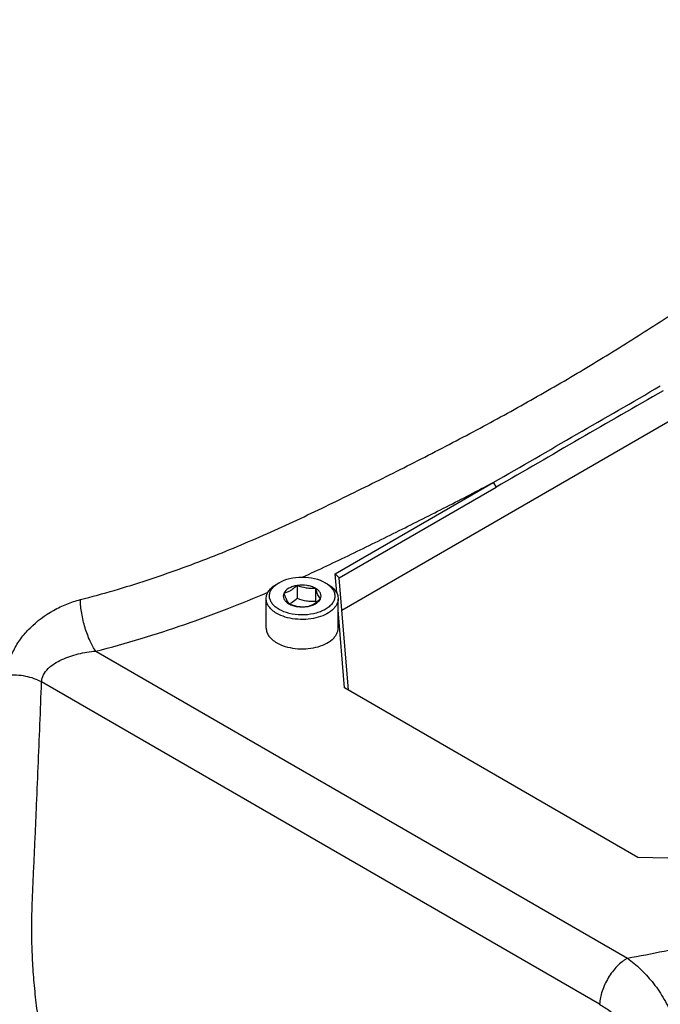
# Model space of a CAD drawing. Header units: millimetres. Extents: x 20 to 4180, y 42 to 2950.
# Tile 116 of 133: x 3343 to 3405, y 2470 to 2564. Entities that reach past the tile are written whole.
import ezdxf

# ---------------------------------------------------------------- set-up
doc = ezdxf.new("R2010")
doc.units = ezdxf.units.MM
doc.header["$LTSCALE"] = 231.275
doc.layers.add('DEFAULT_VBL19', color=7, linetype='CONTINUOUS')
doc.layers.add('TOP_ASM_PBL22', color=7, linetype='CONTINUOUS')

# ---------------------------------------------------------------- blocks, each defined once
blk = doc.blocks.new('TOP_ASM_PBL22', base_point=(3446.87, 2452.242))
at = {"layer": 'TOP_ASM_PBL22', "color": 7}
for p, q in [((3421.126, 2534.633), (3374.096, 2507.48)), ((3373.456, 2510.989), (3388.573, 2519.717)), ((3373.838, 2510.598), (3388.838, 2519.258)), ((3388.573, 2519.717), (3388.838, 2519.258)), ((3373.607, 2509.153), (3373.456, 2510.989)), ((3373.838, 2510.598), (3373.456, 2510.989)), ((3374.722, 2499.881), (3373.838, 2510.598)), ((3368.093, 2510.139), (3367.872, 2510.011)), ((3369.836, 2509.869), (3369.836, 2508.656)), ((3371.579, 2509.599), (3371.579, 2508.387)), ((3372.734, 2510.011), (3372.513, 2510.139)), ((3366.865, 2505.801), (3366.865, 2508.608)), ((3373.74, 2505.801), (3373.74, 2508.608)), ((3374.355, 2500.094), (3373.74, 2507.541)), ((3350.587, 2503.6), (3401.386, 2474.273)), ((3398.733, 2469.861), (3345.399, 2500.653)), ((3402.402, 2483.901), (3374.355, 2500.094)), ((3408.85, 2483.724), (3402.402, 2483.901))]:
    blk.add_line(p, q, dxfattribs=at)
for centre, radius, start, end in [((1521.458, 5772.106), 3750.22, 299.859045, 300.140657), ((7395.548, -4402.177), 7997.499, 119.9338244, 120.0658789), ((3367.972, 2510.295), 2.45, 296.74931, 300.01957), ((3381.095, 2511.488), 10.009, 198.04959, 198.87376)]:
    blk.add_arc(centre, radius, start, end, dxfattribs=at)
for points, knots in [([(3369.119, 2410.091), (3368.439, 2410.717), (3367.084, 2411.991), (3364.397, 2414.622), (3361.081, 2418.064), (3357.213, 2422.419), (3353.461, 2427.025), (3349.864, 2431.886), (3346.473, 2437.001), (3343.355, 2442.359), (3340.605, 2447.934), (3338.29, 2453.658), (3336.731, 2458.506), (3335.721, 2462.384), (3335.079, 2465.257), (3334.552, 2468.107), (3334.139, 2470.925), (3333.825, 2473.706), (3333.611, 2476.444), (3333.53, 2478.697), (3333.507, 2480.476), (3333.499, 2482.236), (3333.505, 2484.43), (3333.516, 2487.06), (3333.523, 2489.688), (3333.534, 2493.194), (3333.548, 2497.576), (3333.564, 2502.834), (3333.58, 2508.092), (3333.597, 2513.35), (3333.613, 2518.608), (3333.634, 2525.619), (3333.661, 2534.383), (3333.694, 2544.899), (3333.737, 2558.92), (3333.769, 2569.437), (3333.79, 2576.447)], [0, 0, 0, 0, 0.015649, 0.031487, 0.06368, 0.096558, 0.130092, 0.164238, 0.198911, 0.233963, 0.269137, 0.304075, 0.338423, 0.355287, 0.371911, 0.388268, 0.404341, 0.420141, 0.435647, 0.450826, 0.458317, 0.465772, 0.480626, 0.495461, 0.510301, 0.525141, 0.55482, 0.584499, 0.614178, 0.643856, 0.673535, 0.703214, 0.762572, 0.821929, 0.881286, 1, 1, 1, 1]), ([(3349.107, 2508.524), (3350.191, 2508.794), (3352.329, 2509.381), (3355.478, 2510.366), (3358.55, 2511.424), (3362.518, 2512.917), (3366.373, 2514.546), (3370.13, 2516.27), (3372.887, 2517.588), (3375.615, 2518.926), (3378.325, 2520.27), (3381.017, 2521.626), (3384.569, 2523.448), (3388.941, 2525.765), (3394.072, 2528.636), (3399.056, 2531.603), (3403.106, 2534.148), (3406.286, 2536.213), (3408.639, 2537.771), (3410.972, 2539.338), (3413.286, 2540.911), (3415.565, 2542.499), (3417.789, 2544.113), (3419.94, 2545.76), (3422, 2547.445), (3423.954, 2549.173), (3425.787, 2550.944), (3427.488, 2552.752), (3428.529, 2554.012), (3429.009, 2554.655)], [0, 0, 0, 0, 0.035992, 0.071374, 0.106236, 0.140595, 0.207893, 0.240947, 0.273711, 0.306289, 0.338764, 0.371131, 0.403362, 0.467319, 0.530458, 0.592681, 0.654066, 0.684494, 0.714779, 0.744948, 0.775006, 0.80486, 0.834394, 0.8635, 0.892089, 0.92009, 0.94746, 0.97415, 1, 1, 1, 1]), ([(3401.386, 2474.273), (3402.565, 2474.471), (3404.896, 2474.925), (3408.338, 2475.736), (3411.702, 2476.651), (3416.062, 2477.976), (3421.352, 2479.805), (3429.472, 2482.996), (3437.257, 2486.551), (3444.716, 2490.399), (3450.067, 2493.374), (3455.225, 2496.461), (3460.176, 2499.655), (3464.903, 2502.958), (3469.377, 2506.375), (3472.887, 2509.344), (3475.516, 2511.792), (3477.366, 2513.649), (3479.093, 2515.545), (3480.673, 2517.482), (3481.854, 2519.148), (3482.69, 2520.505), (3483.068, 2521.192), (3483.244, 2521.539)], [0, 0, 0, 0, 0.037183, 0.073813, 0.109916, 0.14553, 0.215465, 0.283876, 0.416702, 0.481306, 0.544753, 0.607039, 0.66812, 0.727911, 0.786285, 0.843059, 0.870762, 0.89794, 0.924528, 0.95045, 0.975628, 0.98792, 1, 1, 1, 1]), ([(3370.319, 2510.663), (3371.884, 2511.373), (3374.209, 2512.471), (3377.282, 2513.975), (3380.324, 2515.48), (3384.095, 2517.377), (3387.088, 2518.93), (3388.573, 2519.717)], [0, 0, 0, 0, 0.253049, 0.378498, 0.503579, 0.752701, 1, 1, 1, 1]), ([(3368.093, 2510.139), (3368.407, 2510.32), (3369.136, 2510.584), (3370.303, 2510.711), (3371.469, 2510.584), (3372.199, 2510.32), (3372.513, 2510.139)], [0, 0, 0, 0, 0.237217, 0.499998, 0.762781, 1, 1, 1, 1]), ([(3366.865, 2508.608), (3366.865, 2508.739), (3366.914, 2509.012), (3367.121, 2509.392), (3367.448, 2509.736), (3367.721, 2509.924), (3367.872, 2510.011)], [0, 0, 0, 0, 0.217772, 0.450951, 0.710201, 1, 1, 1, 1]), ([(3368.093, 2507.587), (3367.965, 2507.661), (3367.73, 2507.821), (3367.443, 2508.11), (3367.251, 2508.428), (3367.164, 2508.767), (3367.189, 2509.11), (3367.324, 2509.441), (3367.559, 2509.747), (3367.764, 2509.92), (3367.879, 2510.001)], [0, 0, 0, 0, 0.147321, 0.280118, 0.400113, 0.511587, 0.621042, 0.735586, 0.860862, 1, 1, 1, 1]), ([(3367.879, 2510.001), (3367.896, 2510.013), (3367.965, 2510.062), (3368.038, 2510.107), (3368.093, 2510.139)], [0, 0, 0, 0, 0.244988, 1, 1, 1, 1]), ([(3372.727, 2510.001), (3372.846, 2509.917), (3373.057, 2509.738), (3373.296, 2509.42), (3373.426, 2509.075), (3373.438, 2508.718), (3373.329, 2508.37), (3373.11, 2508.045), (3372.793, 2507.755), (3372.389, 2507.505), (3371.913, 2507.304), (3371.191, 2507.106), (3370.224, 2507.018), (3369.098, 2507.153), (3368.396, 2507.412), (3368.093, 2507.587)], [0, 0, 0, 0, 0.057144, 0.108417, 0.155259, 0.200239, 0.246502, 0.296788, 0.352763, 0.414952, 0.482973, 0.555797, 0.709472, 0.862153, 1, 1, 1, 1]), ([(3369.836, 2509.869), (3369.689, 2509.846), (3369.408, 2509.78), (3368.945, 2509.583), (3368.653, 2509.332), (3368.56, 2509.132)], [0, 0, 0, 0, 0.295032, 0.564531, 1, 1, 1, 1]), ([(3369.836, 2509.869), (3369.734, 2509.777), (3369.531, 2509.603), (3369.212, 2509.384), (3368.887, 2509.227), (3368.667, 2509.159), (3368.56, 2509.132)], [0, 0, 0, 0, 0.276817, 0.53769, 0.777992, 1, 1, 1, 1]), ([(3371.579, 2509.599), (3371.461, 2509.668), (3371.196, 2509.781), (3370.614, 2509.917), (3370.144, 2509.917), (3369.836, 2509.869)], [0, 0, 0, 0, 0.228315, 0.478261, 1, 1, 1, 1]), ([(3371.579, 2509.599), (3371.435, 2509.587), (3371.144, 2509.574), (3370.551, 2509.623), (3370.117, 2509.757), (3369.836, 2509.869)], [0, 0, 0, 0, 0.242378, 0.490754, 1, 1, 1, 1]), ([(3372.046, 2508.593), (3372.084, 2508.677), (3372.13, 2508.863), (3372.059, 2509.152), (3371.865, 2509.408), (3371.682, 2509.54), (3371.579, 2509.599)], [0, 0, 0, 0, 0.226459, 0.452919, 0.706139, 1, 1, 1, 1]), ([(3372.046, 2508.593), (3371.951, 2508.711), (3371.825, 2508.936), (3371.686, 2509.28), (3371.615, 2509.488), (3371.579, 2509.599)], [0, 0, 0, 0, 0.407436, 0.684358, 1, 1, 1, 1]), ([(3372.513, 2510.139), (3372.531, 2510.128), (3372.605, 2510.084), (3372.676, 2510.038), (3372.727, 2510.001)], [0, 0, 0, 0, 0.255046, 1, 1, 1, 1]), ([(3372.734, 2510.011), (3372.884, 2509.924), (3373.158, 2509.736), (3373.485, 2509.392), (3373.692, 2509.012), (3373.74, 2508.739), (3373.74, 2508.608)], [0, 0, 0, 0, 0.289801, 0.549051, 0.782229, 1, 1, 1, 1]), ([(3350.587, 2503.6), (3352.036, 2503.96), (3354.884, 2504.757), (3359.06, 2506.119), (3363.106, 2507.6), (3365.742, 2508.672), (3367.04, 2509.222)], [0, 0, 0, 0, 0.257411, 0.509553, 0.75703, 1, 1, 1, 1]), ([(3367.872, 2507.204), (3367.721, 2507.291), (3367.448, 2507.48), (3367.121, 2507.824), (3366.914, 2508.204), (3366.865, 2508.477), (3366.865, 2508.608)], [0, 0, 0, 0, 0.289801, 0.549051, 0.782229, 1, 1, 1, 1]), ([(3373.74, 2508.608), (3373.74, 2508.51), (3373.714, 2508.309), (3373.599, 2508.02), (3373.413, 2507.745), (3373.061, 2507.392), (3372.462, 2507.028), (3371.601, 2506.74), (3370.635, 2506.604), (3369.642, 2506.632), (3368.703, 2506.82), (3368.127, 2507.057), (3367.872, 2507.204)], [0, 0, 0, 0, 0.04286, 0.087489, 0.135322, 0.187287, 0.304552, 0.438223, 0.58257, 0.729726, 0.87132, 1, 1, 1, 1]), ([(3368.56, 2509.132), (3368.521, 2509.049), (3368.476, 2508.863), (3368.547, 2508.574), (3368.741, 2508.318), (3368.924, 2508.186), (3369.027, 2508.126)], [0, 0, 0, 0, 0.226459, 0.452919, 0.706139, 1, 1, 1, 1]), ([(3368.56, 2509.132), (3368.597, 2509.021), (3368.668, 2508.813), (3368.807, 2508.469), (3368.932, 2508.244), (3369.027, 2508.126)], [0, 0, 0, 0, 0.315642, 0.592564, 1, 1, 1, 1]), ([(3369.198, 2508.174), (3369.253, 2508.206), (3369.479, 2508.348), (3369.686, 2508.519), (3369.836, 2508.656)], [0, 0, 0, 0, 0.238304, 1, 1, 1, 1]), ([(3369.836, 2508.656), (3370.117, 2508.544), (3370.551, 2508.41), (3371.144, 2508.361), (3371.435, 2508.374), (3371.579, 2508.387)], [0, 0, 0, 0, 0.509246, 0.757622, 1, 1, 1, 1]), ([(3370.77, 2507.857), (3370.877, 2507.883), (3371.097, 2507.951), (3371.421, 2508.108), (3371.741, 2508.327), (3371.944, 2508.501), (3372.046, 2508.593)], [0, 0, 0, 0, 0.222008, 0.46231, 0.723183, 1, 1, 1, 1]), ([(3370.77, 2507.857), (3370.917, 2507.88), (3371.198, 2507.945), (3371.66, 2508.143), (3371.953, 2508.394), (3372.046, 2508.593)], [0, 0, 0, 0, 0.295032, 0.564531, 1, 1, 1, 1]), ([(3342.108, 2501.301), (3342.122, 2501.704), (3342.216, 2502.313), (3342.468, 2503.096), (3342.813, 2503.879), (3343.395, 2504.819), (3344.598, 2506.195), (3346.108, 2507.317), (3347.784, 2508.124), (3348.665, 2508.414), (3349.107, 2508.524)], [0, 0, 0, 0, 0.113001, 0.171074, 0.230308, 0.352397, 0.479233, 0.74119, 0.872339, 1, 1, 1, 1]), ([(3350.587, 2503.6), (3350.484, 2503.738), (3350.284, 2504.052), (3349.914, 2504.786), (3349.528, 2505.846), (3349.215, 2507.175), (3349.115, 2508.086), (3349.107, 2508.524)], [0, 0, 0, 0, 0.099423, 0.213821, 0.47375, 0.747574, 1, 1, 1, 1]), ([(3369.027, 2508.126), (3369.308, 2508.014), (3369.742, 2507.88), (3370.335, 2507.831), (3370.627, 2507.844), (3370.77, 2507.857)], [0, 0, 0, 0, 0.509246, 0.757622, 1, 1, 1, 1]), ([(3369.027, 2508.126), (3369.145, 2508.058), (3369.41, 2507.945), (3369.992, 2507.809), (3370.462, 2507.809), (3370.77, 2507.857)], [0, 0, 0, 0, 0.228315, 0.478261, 1, 1, 1, 1]), ([(3366.865, 2505.801), (3366.865, 2505.67), (3366.914, 2505.397), (3367.121, 2505.017), (3367.448, 2504.673), (3367.721, 2504.485), (3367.872, 2504.398)], [0, 0, 0, 0, 0.217771, 0.450949, 0.710199, 1, 1, 1, 1]), ([(3367.872, 2504.398), (3368.127, 2504.251), (3368.703, 2504.013), (3369.642, 2503.825), (3370.635, 2503.798), (3371.601, 2503.933), (3372.462, 2504.221), (3373.061, 2504.586), (3373.413, 2504.938), (3373.599, 2505.213), (3373.714, 2505.503), (3373.74, 2505.703), (3373.74, 2505.801)], [0, 0, 0, 0, 0.12868, 0.270274, 0.41743, 0.561777, 0.695449, 0.812714, 0.864678, 0.912511, 0.95714, 1, 1, 1, 1]), ([(3345.399, 2500.653), (3345.403, 2500.773), (3345.438, 2501.012), (3345.615, 2501.466), (3346.008, 2501.961), (3346.622, 2502.427), (3347.328, 2502.805), (3348.094, 2503.11), (3349.175, 2503.428), (3350.02, 2503.563), (3350.587, 2503.6)], [0, 0, 0, 0, 0.056239, 0.112391, 0.226941, 0.347024, 0.472193, 0.601333, 0.733248, 1, 1, 1, 1]), ([(3417.796, 2396.724), (3415.411, 2397.85), (3410.636, 2400.085), (3405.262, 2402.596), (3401.683, 2404.279), (3399.893, 2405.126), (3398.102, 2405.984), (3395.709, 2407.155), (3392.714, 2408.672), (3389.125, 2410.584), (3385.535, 2412.612), (3382.559, 2414.406), (3380.182, 2415.913), (3378.394, 2417.088), (3376.609, 2418.304), (3374.825, 2419.562), (3373.056, 2420.882), (3371.292, 2422.25), (3369.538, 2423.672), (3367.204, 2425.649), (3364.324, 2428.262), (3359.804, 2432.778), (3355.561, 2437.746), (3351.744, 2443.171), (3349.122, 2447.515), (3346.838, 2452.06), (3344.936, 2456.738), (3343.437, 2461.473), (3342.515, 2465.437), (3341.973, 2468.576), (3341.663, 2470.888), (3341.441, 2473.172), (3341.302, 2475.423), (3341.242, 2477.638), (3341.27, 2479.82), (3341.351, 2481.976), (3341.447, 2484.121), (3341.54, 2486.264), (3341.653, 2489.125), (3341.852, 2494.137), (3342.008, 2498.435), (3342.108, 2501.301)], [0, 0, 0, 0, 0.055674, 0.111311, 0.125229, 0.139159, 0.153124, 0.167148, 0.19541, 0.224003, 0.252993, 0.282442, 0.297357, 0.31241, 0.327606, 0.342949, 0.358491, 0.374202, 0.390083, 0.406139, 0.438784, 0.472152, 0.540986, 0.576347, 0.612117, 0.647998, 0.683616, 0.718621, 0.752752, 0.769439, 0.785855, 0.801998, 0.81787, 0.833461, 0.848771, 0.86392, 0.879006, 0.894103, 0.909216, 0.939454, 1, 1, 1, 1]), ([(3345.399, 2500.653), (3345.175, 2500.779), (3344.679, 2500.996), (3343.87, 2501.211), (3343, 2501.321), (3342.405, 2501.321), (3342.108, 2501.301)], [0, 0, 0, 0, 0.227256, 0.475875, 0.736915, 1, 1, 1, 1]), ([(3416.175, 2401.301), (3415.035, 2401.818), (3412.755, 2402.851), (3409.333, 2404.397), (3405.912, 2405.943), (3402.487, 2407.49), (3399.634, 2408.794), (3397.354, 2409.865), (3395.066, 2410.968), (3392.202, 2412.399), (3388.775, 2414.211), (3385.35, 2416.139), (3382.515, 2417.851), (3380.253, 2419.293), (3378.842, 2420.231), (3377.714, 2420.999), (3376.867, 2421.586), (3376.023, 2422.188), (3374.898, 2423.012), (3373.497, 2424.073), (3371.261, 2425.84), (3368.495, 2428.177), (3365.257, 2431.18), (3361.01, 2435.525), (3356.018, 2441.539), (3351.781, 2448.25), (3349.048, 2454.042), (3347.374, 2458.509), (3346.092, 2463.01), (3345.335, 2466.763), (3344.912, 2469.726), (3344.682, 2471.905), (3344.532, 2474.054), (3344.47, 2475.825), (3344.46, 2477.224), (3344.477, 2478.599), (3344.534, 2480.304), (3344.627, 2482.34), (3344.725, 2484.371), (3344.814, 2486.403), (3344.93, 2489.114), (3345.075, 2492.506), (3345.24, 2496.578), (3345.347, 2499.294), (3345.399, 2500.653)], [0, 0, 0, 0, 0.027867, 0.05572, 0.083572, 0.111433, 0.13937, 0.153403, 0.1675, 0.195911, 0.224654, 0.253792, 0.283383, 0.298366, 0.313488, 0.321098, 0.328741, 0.33643, 0.344171, 0.35978, 0.375552, 0.407602, 0.440352, 0.473815, 0.542802, 0.61394, 0.649757, 0.685222, 0.719991, 0.753827, 0.770353, 0.786606, 0.802587, 0.818296, 0.826043, 0.833718, 0.848914, 0.864009, 0.879083, 0.894174, 0.909278, 0.939495, 0.969736, 1, 1, 1, 1]), ([(3401.38, 2474.276), (3401.297, 2474.224), (3401.127, 2474.116), (3400.791, 2473.866), (3400.387, 2473.493), (3399.944, 2472.974), (3399.421, 2472.203), (3398.942, 2471.173), (3398.754, 2470.287), (3398.733, 2469.861)], [0, 0, 0, 0, 0.055307, 0.113338, 0.235691, 0.364493, 0.496872, 0.759488, 1, 1, 1, 1]), ([(3401.386, 2474.273), (3402.267, 2473.638), (3403.506, 2472.451), (3404.833, 2470.532), (3406.012, 2468.253), (3406.818, 2465.757), (3407.367, 2463.215), (3407.591, 2461.951), (3407.7, 2461.327)], [0, 0, 0, 0, 0.22033, 0.342707, 0.472241, 0.739687, 0.87145, 1, 1, 1, 1]), ([(3398.733, 2469.861), (3399.078, 2469.662), (3399.77, 2469.22), (3400.757, 2468.425), (3401.683, 2467.463), (3402.5, 2466.337), (3403.169, 2465.087), (3403.686, 2463.772), (3404.077, 2462.437), (3404.277, 2461.542), (3404.367, 2461.098)], [0, 0, 0, 0, 0.110827, 0.227864, 0.351722, 0.481341, 0.613561, 0.744965, 0.873825, 1, 1, 1, 1])]:
    blk.add_open_spline(points, degree=3, knots=knots, dxfattribs=at)
blk = doc.blocks.new('DEFAULT_VBL19', base_point=(3677.416, 2256.486))
at = {"layer": 'TOP_ASM_PBL22'}
blk.add_blockref('TOP_ASM_PBL22', (3446.87, 2452.242), dxfattribs=at)

msp = doc.modelspace()

# ---------------------------------------------------------------- block references
at = {"layer": 'DEFAULT_VBL19'}
msp.add_blockref('DEFAULT_VBL19', (3677.416, 2256.486), dxfattribs=at)

doc.saveas('drawing.dxf')
